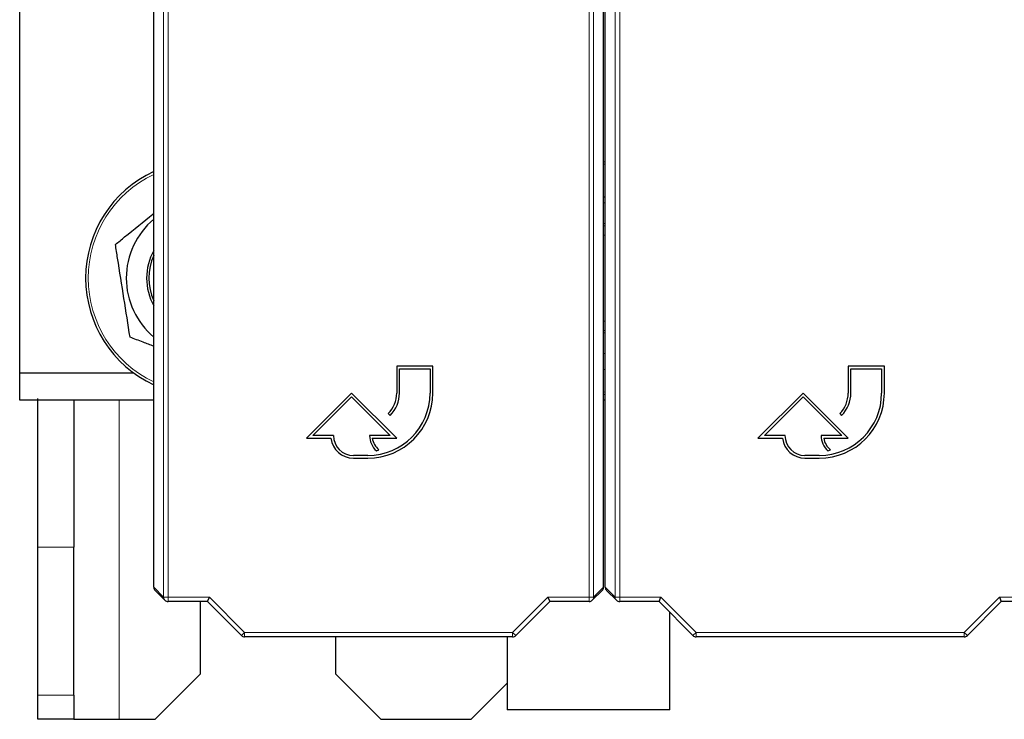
# Paper-space layout 'Blatt3' of a CAD drawing. Header units: millimetres. Extents: x 5 to 418, y 2 to 292.
# Tile 3 of 82: x 64 to 82, y 101 to 114. Entities that reach past the tile are written whole.
import ezdxf

# ---------------------------------------------------------------- set-up
doc = ezdxf.new("R2010")
doc.units = ezdxf.units.MM

psp = doc.layouts.new('Blatt3')

# ---------------------------------------------------------------- linework, layer by layer
at = {"color": 7, "linetype": 'Continuous', "lineweight": 18}
for p, q in [((66.6929, 102.9561), (66.6929, 121.1782)), ((66.7762, 121.1782), (66.7762, 102.9561)), ((74.5459, 102.9561), (74.5459, 121.1782)), ((74.6292, 121.1782), (74.6292, 102.9561)), ((75.0262, 102.9561), (75.0262, 121.1782)), ((75.1096, 121.1782), (75.1096, 102.9561)), ((74.8444, 110.948), (74.8111, 110.9439)), ((74.8111, 106.7426), (74.8444, 106.7386)), ((65.8694, 100.7016), (65.8694, 106.5933)), ((65.0361, 103.877), (64.3694, 103.877)), ((66.5111, 103.1379), (66.6929, 102.9561)), ((74.6292, 102.9561), (74.8111, 103.1379)), ((74.8444, 103.1379), (75.0262, 102.9561)), ((66.6929, 102.9561), (66.7762, 102.9561)), ((66.7762, 102.9561), (67.5379, 102.9561)), ((66.7762, 102.8728), (66.7762, 102.9561)), ((67.5379, 102.9561), (68.1879, 102.306)), ((73.1342, 102.306), (73.7842, 102.9561)), ((73.7842, 102.9561), (74.5459, 102.9561)), ((74.5459, 102.9561), (74.6292, 102.9561)), ((74.5459, 102.9561), (74.5459, 102.8728)), ((75.0262, 102.9561), (75.1096, 102.9561)), ((75.1096, 102.9561), (75.8712, 102.9561)), ((75.1096, 102.8728), (75.1096, 102.9561)), ((75.8712, 102.9561), (76.5213, 102.306)), ((81.4675, 102.306), (82.1175, 102.9561)), ((82.1175, 102.9561), (82.8792, 102.9561)), ((68.129, 102.2471), (68.1879, 102.306)), ((68.1879, 102.306), (73.1342, 102.306)), ((68.1879, 102.2227), (68.1879, 102.306)), ((73.1931, 102.2471), (73.1342, 102.306)), ((73.1342, 102.2227), (73.1342, 102.306)), ((76.4624, 102.2471), (76.5213, 102.306)), ((76.5213, 102.306), (81.4675, 102.306)), ((76.5213, 102.2227), (76.5213, 102.306)), ((81.5264, 102.2471), (81.4675, 102.306)), ((81.4675, 102.2227), (81.4675, 102.306)), ((64.3694, 101.1482), (65.0361, 101.1482))]:
    psp.add_line(p, q, dxfattribs=at)
at = {"color": 7, "linetype": 'Continuous', "lineweight": 25}
for p, q in [((66.5111, 103.1379), (66.5111, 116.6998)), ((74.8111, 103.1379), (74.8111, 116.6998)), ((74.8444, 103.1379), (74.8444, 116.6998)), ((64.0361, 107.0933), (64.0361, 116.4266)), ((74.8111, 110.9924), (74.8444, 110.9964)), ((74.8111, 110.3385), (74.8444, 110.3505)), ((74.8111, 110.233), (74.8444, 110.2392)), ((74.8444, 109.8565), (74.8111, 109.848)), ((74.8444, 109.8136), (74.8111, 109.8047)), ((74.8444, 109.6408), (74.8111, 109.6299)), ((74.8111, 108.0566), (74.8444, 108.0458)), ((74.8111, 107.8818), (74.8444, 107.8729)), ((74.8111, 107.8386), (74.8444, 107.83)), ((71.6611, 107.2212), (70.9944, 107.2212)), ((70.9944, 107.2212), (70.9944, 106.7212)), ((71.6611, 106.7212), (71.6611, 107.2212)), ((79.9944, 107.2212), (79.3277, 107.2212)), ((79.3277, 107.2212), (79.3277, 106.7212)), ((79.9944, 106.7212), (79.9944, 107.2212)), ((64.0361, 107.0933), (66.1419, 107.0933)), ((64.0361, 106.5933), (64.0361, 107.0933)), ((71.0444, 106.7212), (71.0444, 107.1712)), ((71.0444, 107.1712), (71.6111, 107.1712)), ((71.6111, 107.1712), (71.6111, 106.7212)), ((74.8444, 107.162), (74.8111, 107.15)), ((79.3777, 106.7212), (79.3777, 107.1712)), ((79.3777, 107.1712), (79.9444, 107.1712)), ((79.9444, 107.1712), (79.9444, 106.7212)), ((70.1611, 106.7212), (69.3277, 105.8879)), ((70.9944, 105.8879), (70.1611, 106.7212)), ((74.8444, 106.6901), (74.8111, 106.6941)), ((78.4944, 106.7212), (77.6611, 105.8879)), ((79.3277, 105.8879), (78.4944, 106.7212)), ((66.5111, 106.5933), (64.0361, 106.5933)), ((64.3694, 103.877), (64.3694, 106.6219)), ((65.0361, 106.5933), (65.0361, 103.877)), ((69.4484, 105.9379), (70.1611, 106.6505)), ((70.1611, 106.6505), (70.8737, 105.9379)), ((74.8444, 106.5933), (74.8111, 106.5933)), ((77.7818, 105.9379), (78.4944, 106.6505)), ((78.4944, 106.6505), (79.207, 105.9379)), ((70.8382, 106.3441), (70.8735, 106.3088)), ((79.1715, 106.3441), (79.2069, 106.3088)), ((69.3277, 105.8879), (69.7807, 105.8879)), ((69.8277, 105.9379), (69.4484, 105.9379)), ((70.8737, 105.9379), (70.4944, 105.9379)), ((70.5441, 105.8879), (70.9944, 105.8879)), ((77.6611, 105.8879), (78.1141, 105.8879)), ((78.1611, 105.9379), (77.7818, 105.9379)), ((79.207, 105.9379), (78.8277, 105.9379)), ((78.8774, 105.8879), (79.3277, 105.8879)), ((70.6209, 105.6552), (70.6656, 105.6775)), ((78.9542, 105.6552), (78.9989, 105.6775)), ((70.4611, 105.5712), (70.1944, 105.5712)), ((70.1944, 105.5212), (70.4611, 105.5212)), ((78.7944, 105.5712), (78.5277, 105.5712)), ((78.5277, 105.5212), (78.7944, 105.5212)), ((64.3694, 101.1482), (64.3694, 103.877)), ((65.0361, 101.1482), (65.0361, 103.877)), ((66.5355, 103.079), (66.7173, 102.8972)), ((74.6048, 102.8972), (74.7866, 103.079)), ((74.8688, 103.079), (75.0506, 102.8972)), ((67.5034, 102.8728), (66.7762, 102.8728)), ((67.3694, 102.8728), (67.3694, 101.5349)), ((67.5034, 102.8728), (67.5379, 102.9561)), ((68.129, 102.2471), (67.5034, 102.8728)), ((73.8187, 102.8728), (73.1931, 102.2471)), ((73.7842, 102.9561), (73.8187, 102.8728)), ((74.5459, 102.8728), (73.8187, 102.8728)), ((75.8367, 102.8728), (75.1096, 102.8728)), ((75.8367, 102.8728), (75.8712, 102.9561)), ((76.4624, 102.2471), (75.8367, 102.8728)), ((82.1521, 102.8728), (81.5264, 102.2471)), ((82.1175, 102.9561), (82.1521, 102.8728)), ((82.8792, 102.8728), (82.1521, 102.8728)), ((76.0361, 100.879), (76.0361, 102.6734)), ((73.1342, 102.2227), (68.1879, 102.2227)), ((69.8694, 101.5349), (69.8694, 102.2227)), ((73.0361, 102.2227), (73.0361, 100.879)), ((81.4675, 102.2227), (76.5213, 102.2227)), ((66.5361, 100.7016), (67.3694, 101.5349)), ((69.8694, 101.5349), (70.7027, 100.7016)), ((72.3694, 100.7016), (73.0361, 101.3683)), ((64.3694, 100.7016), (64.3694, 101.1482)), ((65.0361, 101.1482), (65.0361, 100.7016)), ((74.5361, 100.879), (73.0361, 100.879)), ((76.0361, 100.879), (74.5361, 100.879)), ((65.0361, 100.7016), (64.3694, 100.7016)), ((65.0361, 100.7016), (65.8694, 100.7016)), ((65.8694, 100.7016), (66.5361, 100.7016)), ((70.7027, 100.7016), (72.3694, 100.7016))]:
    psp.add_line(p, q, dxfattribs=at)
at = {"color": 7, "linetype": 'Continuous', "lineweight": 25, "flags": 128}
psp.add_lwpolyline([(74.8444, 107.4474), (74.8352, 107.449), (74.8111, 107.4536)], dxfattribs=at)
at = {"color": 7, "linetype": 'Continuous', "lineweight": 25}
for centre, radius, start, end in [((67.4194, 108.8433), 2.1667, 114.78603, 245.21397), ((67.4194, 108.8433), 1.4167, 129.8796, 230.1204), ((67.4194, 108.8433), 1.0417, 150.69189, 209.30811), ((67.4194, 108.8433), 1, 155.27604, 204.72396), ((70.4611, 106.7212), 1.2, 270, 0), ((70.4611, 106.7212), 1.15, 270, 0), ((70.4611, 106.7212), 0.5333, 315, 0), ((70.4611, 106.7212), 0.5833, 315, 0), ((78.7944, 106.7212), 1.2, 270, 0), ((78.7944, 106.7212), 1.15, 270, 0), ((78.7944, 106.7212), 0.5333, 315, 0), ((78.7944, 106.7212), 0.5833, 315, 0), ((70.1944, 105.9379), 0.4167, 186.8921, 270), ((70.1944, 105.9379), 0.3667, 180, 270), ((70.8737, 105.9379), 0.3793, 180, 228.19891), ((70.8737, 105.9379), 0.3333, 188.62693, 231.37356), ((78.5277, 105.9379), 0.4167, 186.8921, 270), ((78.5277, 105.9379), 0.3667, 180, 270), ((79.207, 105.9379), 0.3793, 180, 228.19891), ((79.207, 105.9379), 0.3333, 188.62693, 231.37356), ((66.7762, 102.9561), 0.0833, 225, 270), ((74.5459, 102.9561), 0.0833, 270, 315), ((75.1096, 102.9561), 0.0833, 225, 270), ((68.1879, 102.306), 0.0833, 225, 270), ((73.1342, 102.306), 0.0833, 270, 315), ((76.5213, 102.306), 0.0833, 225, 270), ((81.4675, 102.306), 0.0833, 270, 315)]:
    psp.add_arc(centre, radius, start, end, dxfattribs=at)
at = {"color": 7, "linetype": 'Continuous', "lineweight": 18}
for centre, radius, start, end in [((67.4194, 108.8433), 2.1186, 115.38839, 244.61161), ((66.7762, 102.9561), 0.0833, 179.98044, 224.99849), ((74.5459, 102.9561), 0.0833, 315.00151, 0.01956), ((75.1095, 102.9561), 0.0833, 179.98044, 224.99849)]:
    psp.add_arc(centre, radius, start, end, dxfattribs=at)
at = {"color": 7, "linetype": 'Continuous', "lineweight": 25}
for centre, major_axis, start_param, end_param in [((66.5944, 103.1379), (0.0589, -0.0589), 3.9268385, 4.712389), ((74.7277, 103.1379), (-0.0589, -0.0589), 1.5707963, 2.3563468), ((74.9277, 103.1379), (0.0589, -0.0589), 3.9268385, 4.712389)]:
    psp.add_ellipse(centre, major_axis=major_axis, ratio=0.9996955, start_param=start_param, end_param=end_param, dxfattribs=at)
for points, knots in [([(65.8025, 109.4643), (65.8593, 109.5103), (66.0872, 109.6947), (66.3263, 109.8883), (66.5054, 110.0333), (66.5111, 110.0379)], [0, 0, 0, 0, 0.2433234, 0.9760575, 1, 1, 1, 1]), ([(66.0731, 107.7535), (66.0355, 107.9912), (65.9592, 108.4738), (65.8677, 109.0519), (65.8159, 109.3798), (65.8025, 109.4643)], [0, 0, 0, 0, 0.4185557, 0.8501619, 1, 1, 1, 1]), ([(66.5111, 107.5853), (66.4449, 107.6107), (66.2974, 107.6674), (66.1528, 107.7229), (66.0731, 107.7535)], [0, 0, 0, 0, 0.4484085, 1, 1, 1, 1])]:
    psp.add_open_spline(points, degree=3, knots=knots, dxfattribs=at)

doc.saveas('drawing.dxf')
